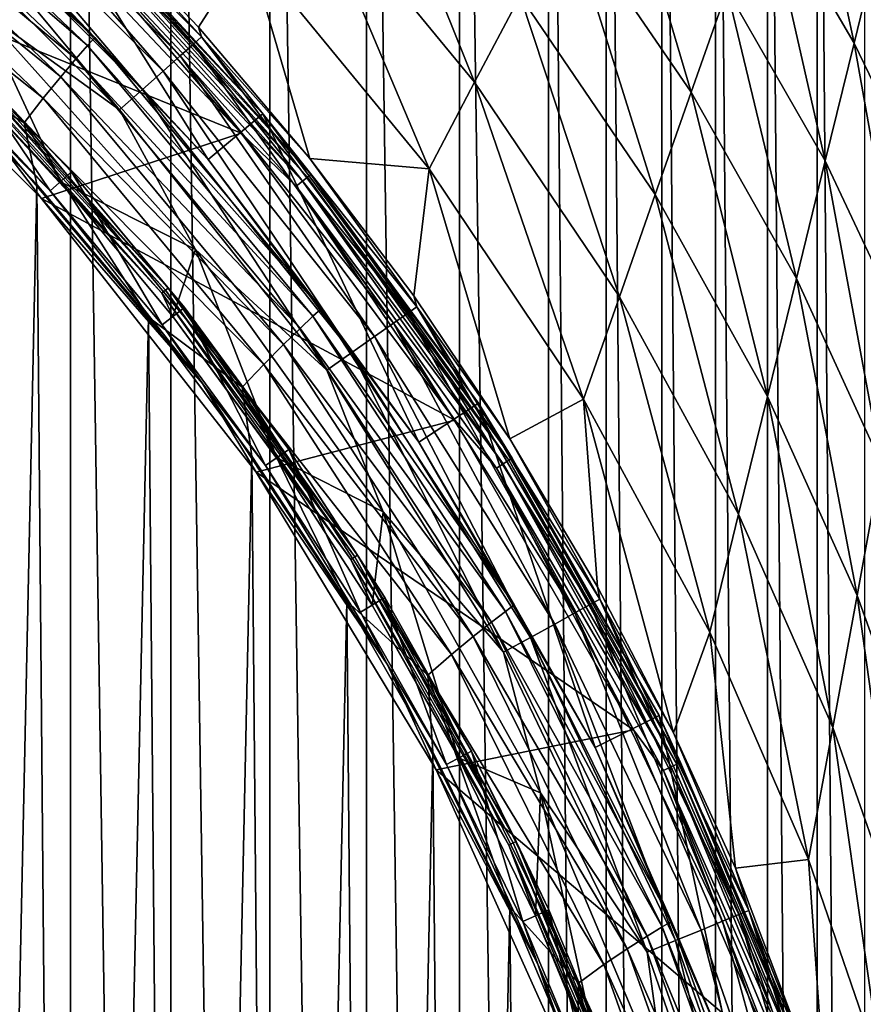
# Model space of a CAD drawing. Header units: metres. Extents: x -23 to 23, y -199 to 23.
# Tile 109 of 112: x 14.61 to 20.39, y 7.56 to 14.3. Entities that reach past the tile are written whole.
import ezdxf

# ---------------------------------------------------------------- set-up
doc = ezdxf.new("R2010")
doc.units = ezdxf.units.M
doc.layers.add('solid_509541_180_SW0001', color=7, linetype='CONTINUOUS')

msp = doc.modelspace()

# ---------------------------------------------------------------- linework, layer by layer
at = {"layer": 'solid_509541_180_SW0001'}
for points in [[(14.25882, 22.91559), (14.958172, -22.752659), (14.257933, -22.915773)], [(14.959496, 22.752304), (14.958172, -22.752659), (14.25882, 22.91559)], [(14.959496, 22.752304), (15.646048, -22.543863), (14.958172, -22.752659)], [(15.647359, 22.543423), (15.646048, -22.543863), (14.959496, 22.752304)], [(15.647359, 22.543423), (16.324322, -22.289356), (15.646048, -22.543863)], [(16.325026, 22.289072), (16.324322, -22.289356), (15.647359, 22.543423)], [(16.325026, 22.289072), (16.9846, -21.991119), (16.324322, -22.289356)], [(16.985275, 21.990782), (16.9846, -21.991119), (16.325026, 22.289072)], [(16.985275, 21.990782), (17.620903, -21.651779), (16.9846, -21.991119)], [(17.621748, 21.651287), (17.620903, -21.651779), (16.985275, 21.990782)], [(17.621748, 21.651287), (18.231302, -21.272396), (17.620903, -21.651779)], [(18.232214, 21.271791), (18.231302, -21.272396), (17.621748, 21.651287)], [(18.232214, 21.271791), (18.62468, -20.997019), (18.231302, -21.272396)], [(18.625443, 20.996466), (18.62468, -20.997019), (18.232214, 21.271791)], [(18.625443, 20.996466), (19.00584, -20.704641), (18.62468, -20.997019)], [(19.006542, 20.704075), (19.00584, -20.704641), (18.625443, 20.996466)], [(19.006542, 20.704075), (19.374756, -20.395285), (19.00584, -20.704641)], [(19.375515, 20.394615), (19.374756, -20.395285), (19.006542, 20.704075)], [(19.375515, 20.394615), (19.729403, -20.07045), (19.374756, -20.395285)], [(19.730179, 20.069708), (19.729403, -20.07045), (19.375515, 20.394615)], [(19.730179, 20.069708), (20.069681, -19.730207), (19.729403, -20.07045)], [(20.070425, 19.729429), (20.069681, -19.730207), (19.730179, 20.069708)], [(20.070425, 19.729429), (20.394588, -19.375546), (20.069681, -19.730207)], [(20.395264, 19.374781), (20.394588, -19.375546), (20.070425, 19.729429)], [(14.135411, 15.800682, 242.44075), (15.800813, 14.135263, 242.44075), (14.18553, 15.856853, 242.231186)], [(14.18553, 15.856853, 242.231186), (15.856951, 14.185421, 242.231186), (15.022491, 15.104769, 242.028259)], [(15.800813, 14.135263, 242.44075), (15.856951, 14.185421, 242.231186), (14.18553, 15.856853, 242.231186)], [(19.700901, 15.20821, 110.100861), (20.322695, 14.141706, 110.100861), (19.947063, 15.909341, 88.076286)], [(20.322695, 14.141706, 110.100861), (20.520195, 14.948446, 88.076286), (19.947063, 15.909341, 88.076286)], [(15.075313, 14.124102, 297.589386), (13.325832, 15.785357, 297.589386), (13.256759, 15.687205, 297.777344)], [(15.12532, 14.18039, 297.379608), (13.36969, 15.846457, 297.379608), (13.325832, 15.785357, 297.589386)], [(15.12532, 14.18039, 297.379608), (13.325832, 15.785357, 297.589386), (15.075313, 14.124102, 297.589386)], [(15.12532, 14.18039, 297.379608), (14.246176, 15.100064, 297.15979), (13.36969, 15.846457, 297.379608)], [(14.055638, 15.711319, 242.628464), (15.711468, 14.05547, 242.628464), (14.135411, 15.800682, 242.44075)], [(15.711468, 14.05547, 242.628464), (15.800813, 14.135263, 242.44075), (14.135411, 15.800682, 242.44075)], [(16.571711, 15.276331, 198.199158), (17.725842, 13.873066, 198.199158), (16.965818, 15.765586, 176.174576)], [(17.725842, 13.873066, 198.199158), (18.037966, 14.466414, 176.174576), (16.965818, 15.765586, 176.174576)], [(14.996463, 14.033395, 297.777344), (13.256759, 15.687205, 297.777344), (13.166832, 15.556072, 297.934174)], [(15.075313, 14.124102, 297.589386), (13.256759, 15.687205, 297.777344), (14.996463, 14.033395, 297.777344)], [(13.950166, 15.593195, 242.785019), (15.593345, 13.949997, 242.785019), (14.055638, 15.711319, 242.628464)], [(15.593345, 13.949997, 242.785019), (15.711468, 14.05547, 242.628464), (14.055638, 15.711319, 242.628464)], [(18.35009, 15.059764, 154.150009), (19.208578, 13.805949, 154.150009), (18.662216, 15.653112, 132.125427)], [(19.208578, 13.805949, 154.150009), (19.454741, 14.507079, 132.125427), (18.662216, 15.653112, 132.125427)], [(13.824224, 15.452169, 242.902634), (15.452302, 13.824076, 242.902634), (13.950166, 15.593195, 242.785019)], [(15.452302, 13.824076, 242.902634), (15.593345, 13.949997, 242.785019), (13.950166, 15.593195, 242.785019)], [(14.893665, 13.911706, 297.934174), (13.166832, 15.556072, 297.934174), (13.061779, 15.397375, 298.052094)], [(14.996463, 14.033395, 297.777344), (13.166832, 15.556072, 297.934174), (14.893665, 13.911706, 297.934174)], [(13.684058, 15.295234, 242.97551), (15.295331, 13.683949, 242.97551), (13.824224, 15.452169, 242.902634)], [(15.295331, 13.683949, 242.97551), (15.452302, 13.824076, 242.902634), (13.824224, 15.452169, 242.902634)], [(14.581276, 15.45525, 247.351959), (14.246176, 15.100064, 297.15979), (15.902859, 13.344083, 297.15979)], [(16.276928, 13.657964, 247.351959), (14.581276, 15.45525, 247.351959), (15.902859, 13.344083, 297.15979)], [(15.018043, 15.018043, 247.289688), (14.581276, 15.45525, 247.351959), (16.276928, 13.657964, 247.351959)], [(14.773335, 13.763639, 298.052094), (13.061779, 15.397375, 298.052094), (12.948366, 15.217642, 298.125244)], [(14.893665, 13.911706, 297.934174), (13.061779, 15.397375, 298.052094), (14.773335, 13.763639, 298.052094)], [(13.077718, 14.761784, 247.149994), (14.448105, 15.305927, 247.149994), (16.127935, 13.524394, 247.149994)], [(13.684058, 15.295234, 242.97551), (14.341871, 14.371837, 243), (15.295331, 13.683949, 242.97551)], [(14.927042, 14.927042, 247.159851), (16.127935, 13.524394, 247.149994), (14.448105, 15.305927, 247.149994)], [(16.571711, 15.276331, 198.199158), (16.177605, 14.787077, 220.223724), (17.413717, 13.279716, 220.223724)], [(16.571711, 15.276331, 198.199158), (17.413717, 13.279716, 220.223724), (17.725842, 13.873066, 198.199158)], [(14.643055, 13.594769, 298.125244), (12.948366, 15.217642, 298.125244), (13.911093, 14.033141, 298.149994)], [(14.773335, 13.763639, 298.052094), (12.948366, 15.217642, 298.125244), (14.643055, 13.594769, 298.125244)], [(19.454741, 14.507079, 132.125427), (20.125193, 13.334965, 132.125427), (19.700901, 15.20821, 110.100861)], [(20.125193, 13.334965, 132.125427), (20.322695, 14.141706, 110.100861), (19.700901, 15.20821, 110.100861)], [(15.12532, 14.18039, 297.379608), (15.902859, 13.344083, 297.15979), (14.246176, 15.100064, 297.15979)], [(15.022491, 15.104769, 242.028259), (15.83491, 14.250044, 242.028152), (16.177605, 14.787077, 220.223724)], [(15.856951, 14.185421, 242.231186), (15.83491, 14.250044, 242.028152), (15.022491, 15.104769, 242.028259)], [(18.037966, 14.466414, 176.174576), (18.962416, 13.104818, 176.174576), (18.35009, 15.059764, 154.150009)], [(18.962416, 13.104818, 176.174576), (19.208578, 13.805949, 154.150009), (18.35009, 15.059764, 154.150009)], [(14.966705, 14.966705, 247.188583), (14.998077, 14.998077, 247.233353), (16.583025, 13.224521, 247.233353)], [(14.998077, 14.998077, 247.233353), (15.018043, 15.018043, 247.289688), (16.605101, 13.242126, 247.289688)], [(16.583025, 13.224521, 247.233353), (14.998077, 14.998077, 247.233353), (16.605101, 13.242126, 247.289688)], [(16.605101, 13.242126, 247.289688), (15.018043, 15.018043, 247.289688), (16.276928, 13.657964, 247.351959)], [(14.927042, 14.927042, 247.159851), (14.966705, 14.966705, 247.188583), (16.548338, 13.196858, 247.188583)], [(16.504482, 13.161885, 247.159851), (16.127935, 13.524394, 247.149994), (14.927042, 14.927042, 247.159851)], [(16.504482, 13.161885, 247.159851), (14.927042, 14.927042, 247.159851), (16.548338, 13.196858, 247.188583)], [(16.548338, 13.196858, 247.188583), (14.966705, 14.966705, 247.188583), (16.583025, 13.224521, 247.233353)], [(20.322695, 14.141706, 110.100861), (20.84058, 13.07052, 110.100861), (20.520195, 14.948446, 88.076286)], [(15.83491, 14.250044, 242.028152), (16.597973, 13.350965, 242.027786), (16.177605, 14.787077, 220.223724)], [(16.597973, 13.350965, 242.027786), (17.413717, 13.279716, 220.223724), (16.177605, 14.787077, 220.223724)], [(14.761691, 13.077834, 247.149994), (13.077718, 14.761784, 247.149994), (16.127935, 13.524394, 247.149994)], [(14.384443, 13.571023, 246.983429), (13.077718, 14.761784, 247.149994), (14.761691, 13.077834, 247.149994)], [(19.208578, 13.805949, 154.150009), (19.927691, 12.528224, 154.150009), (19.454741, 14.507079, 132.125427)], [(19.927691, 12.528224, 154.150009), (20.125193, 13.334965, 132.125427), (19.454741, 14.507079, 132.125427)], [(17.725842, 13.873066, 198.199158), (18.716255, 12.403687, 198.199158), (18.037966, 14.466414, 176.174576)], [(18.716255, 12.403687, 198.199158), (18.962416, 13.104818, 176.174576), (18.037966, 14.466414, 176.174576)], [(14.067702, 14.067531, 243), (14.891361, 13.19253, 243), (14.341871, 14.371837, 243)], [(14.891361, 13.19253, 243), (15.816046, 12.728183, 243), (14.341871, 14.371837, 243)], [(15.295331, 13.683949, 242.97551), (14.341871, 14.371837, 243), (15.816046, 12.728183, 243)], [(15.856951, 14.185421, 242.231186), (16.597973, 13.350965, 242.027786), (15.83491, 14.250044, 242.028152)], [(16.674828, 12.321076, 297.379608), (15.12532, 14.18039, 297.379608), (15.075313, 14.124102, 297.589386)], [(16.674828, 12.321076, 297.379608), (15.902859, 13.344083, 297.15979), (15.12532, 14.18039, 297.379608)], [(15.800813, 14.135263, 242.44075), (17.267704, 12.292767, 242.44075), (15.856951, 14.185421, 242.231186)], [(15.856951, 14.185421, 242.231186), (17.32914, 12.336272, 242.231186), (16.597973, 13.350965, 242.027786)], [(17.267704, 12.292767, 242.44075), (17.32914, 12.336272, 242.231186), (15.856951, 14.185421, 242.231186)], [(14.000947, 14.000947, 246.809937), (14.82076, 13.130047, 246.809937), (14.138236, 14.138236, 243.10524)], [(14.095482, 14.095482, 243.008087), (15.585046, 12.428659, 243.008087), (14.067702, 14.067531, 243)], [(14.118894, 14.118894, 243.031128), (15.610932, 12.449303, 243.031128), (14.095482, 14.095482, 243.008087)], [(15.610932, 12.449303, 243.031128), (15.585046, 12.428659, 243.008087), (14.095482, 14.095482, 243.008087)], [(14.133963, 14.133963, 243.065384), (15.627592, 12.462589, 243.065384), (14.118894, 14.118894, 243.031128)], [(15.627592, 12.462589, 243.065384), (15.610932, 12.449303, 243.031128), (14.118894, 14.118894, 243.031128)], [(14.133963, 14.133963, 243.065384), (14.138236, 14.138236, 243.10524), (14.966087, 13.258796, 243.10524)], [(14.133963, 14.133963, 243.065384), (14.966087, 13.258796, 243.10524), (15.627592, 12.462589, 243.065384)], [(14.82076, 13.130047, 246.809937), (14.966087, 13.258796, 243.10524), (14.138236, 14.138236, 243.10524)], [(16.619183, 12.27021, 297.589386), (15.075313, 14.124102, 297.589386), (14.996463, 14.033395, 297.777344)], [(16.674828, 12.321076, 297.379608), (15.075313, 14.124102, 297.589386), (16.619183, 12.27021, 297.589386)], [(15.711468, 14.05547, 242.628464), (17.169931, 12.223557, 242.628464), (15.800813, 14.135263, 242.44075)], [(17.169931, 12.223557, 242.628464), (17.267704, 12.292767, 242.44075), (15.800813, 14.135263, 242.44075)], [(20.125193, 13.334965, 132.125427), (20.674809, 12.166359, 132.125427), (20.322695, 14.141706, 110.100861)], [(20.674809, 12.166359, 132.125427), (20.84058, 13.07052, 110.100861), (20.322695, 14.141706, 110.100861)], [(14.154206, -13.787899, 298.149994), (14.728528, 13.172622, 298.149994), (13.911093, 14.033141, 298.149994)], [(14.643055, 13.594769, 298.125244), (13.911093, 14.033141, 298.149994), (14.728528, 13.172622, 298.149994)], [(15.585046, 12.428659, 243.008087), (14.891361, 13.19253, 243), (14.067702, 14.067531, 243)], [(16.531334, 12.187906, 297.777344), (14.996463, 14.033395, 297.777344), (14.893665, 13.911706, 297.934174)], [(16.619183, 12.27021, 297.589386), (14.996463, 14.033395, 297.777344), (16.531334, 12.187906, 297.777344)], [(15.593345, 13.949997, 242.785019), (17.040668, 12.132075, 242.785019), (15.711468, 14.05547, 242.628464)], [(17.040668, 12.132075, 242.785019), (17.169931, 12.223557, 242.628464), (15.711468, 14.05547, 242.628464)], [(14.384443, 13.571023, 246.983429), (14.82076, 13.130047, 246.809937), (14.000947, 14.000947, 246.809937)], [(16.416616, 12.0769, 297.934174), (14.893665, 13.911706, 297.934174), (14.773335, 13.763639, 298.052094)], [(16.531334, 12.187906, 297.777344), (14.893665, 13.911706, 297.934174), (16.416616, 12.0769, 297.934174)], [(15.452302, 13.824076, 242.902634), (16.88633, 12.022857, 242.902634), (15.593345, 13.949997, 242.785019)], [(16.88633, 12.022857, 242.902634), (17.040668, 12.132075, 242.785019), (15.593345, 13.949997, 242.785019)], [(17.725842, 13.873066, 198.199158), (17.413717, 13.279716, 220.223724), (18.470093, 11.702557, 220.223724)], [(17.725842, 13.873066, 198.199158), (18.470093, 11.702557, 220.223724), (18.716255, 12.403687, 198.199158)], [(16.282021, 11.940897, 298.052094), (14.773335, 13.763639, 298.052094), (14.643055, 13.594769, 298.125244)], [(16.416616, 12.0769, 297.934174), (14.773335, 13.763639, 298.052094), (16.282021, 11.940897, 298.052094)], [(15.295331, 13.683949, 242.97551), (16.714563, 11.901318, 242.97551), (15.452302, 13.824076, 242.902634)], [(16.714563, 11.901318, 242.97551), (16.88633, 12.022857, 242.902634), (15.452302, 13.824076, 242.902634)], [(18.962416, 13.104818, 176.174576), (19.730188, 11.721483, 176.174576), (19.208578, 13.805949, 154.150009)], [(19.730188, 11.721483, 176.174576), (19.927691, 12.528224, 154.150009), (19.208578, 13.805949, 154.150009)], [(15.295331, 13.683949, 242.97551), (15.816046, 12.728183, 243), (16.714563, 11.901318, 242.97551)], [(16.276928, 13.657964, 247.351959), (15.902859, 13.344083, 297.15979), (17.344482, 11.407646, 297.15979)], [(17.752462, 11.675978, 247.351959), (16.276928, 13.657964, 247.351959), (17.344482, 11.407646, 297.15979)], [(16.605101, 13.242126, 247.289688), (16.276928, 13.657964, 247.351959), (17.752462, 11.675978, 247.351959)], [(15.86268, 11.809328, 246.983429), (14.82076, 13.130047, 246.809937), (14.384443, 13.571023, 246.983429)], [(15.86268, 11.809328, 246.983429), (14.384443, 13.571023, 246.983429), (14.761691, 13.077834, 247.149994)], [(14.643055, 13.594769, 298.125244), (14.728528, 13.172622, 298.149994), (15.492839, 12.264566, 298.149994)], [(16.135809, 11.784418, 298.125244), (14.643055, 13.594769, 298.125244), (15.492839, 12.264566, 298.149994)], [(16.282021, 11.940897, 298.052094), (14.643055, 13.594769, 298.125244), (16.135809, 11.784418, 298.125244)], [(14.761691, 13.077834, 247.149994), (16.127935, 13.524394, 247.149994), (17.589468, 11.559834, 247.149994)], [(16.504482, 13.161885, 247.159851), (17.589468, 11.559834, 247.149994), (16.127935, 13.524394, 247.149994)], [(16.674828, 12.321076, 297.379608), (17.344482, 11.407646, 297.15979), (15.902859, 13.344083, 297.15979)], [(16.597973, 13.350965, 242.027786), (17.309263, 12.410401, 242.027191), (17.413717, 13.279716, 220.223724)], [(17.32914, 12.336272, 242.231186), (17.309263, 12.410401, 242.027191), (16.597973, 13.350965, 242.027786)], [(19.927691, 12.528224, 154.150009), (20.509039, 11.262198, 154.150009), (20.125193, 13.334965, 132.125427)], [(20.509039, 11.262198, 154.150009), (20.674809, 12.166359, 132.125427), (20.125193, 13.334965, 132.125427)], [(14.82076, 13.130047, 246.809937), (15.586493, 12.211237, 246.809937), (14.966087, 13.258796, 243.10524)], [(15.586493, 12.211237, 246.809937), (15.739328, 12.330976, 243.10524), (14.966087, 13.258796, 243.10524)], [(15.627592, 12.462589, 243.065384), (14.966087, 13.258796, 243.10524), (15.739328, 12.330976, 243.10524)], [(16.548338, 13.196858, 247.188583), (16.583025, 13.224521, 247.233353), (17.959431, 11.284658, 247.233353)], [(16.583025, 13.224521, 247.233353), (16.605101, 13.242126, 247.289688), (17.983337, 11.29968, 247.289688)], [(17.959431, 11.284658, 247.233353), (16.583025, 13.224521, 247.233353), (17.983337, 11.29968, 247.289688)], [(17.983337, 11.29968, 247.289688), (16.605101, 13.242126, 247.289688), (17.752462, 11.675978, 247.351959)], [(17.309263, 12.410401, 242.027191), (17.967299, 11.430058, 242.026352), (17.413717, 13.279716, 220.223724)], [(17.967299, 11.430058, 242.026352), (18.470093, 11.702557, 220.223724), (17.413717, 13.279716, 220.223724)], [(14.154206, -13.787899, 298.149994), (14.956525, -12.913182, 298.149994), (14.728528, 13.172622, 298.149994)], [(14.956525, -12.913182, 298.149994), (15.492839, 12.264566, 298.149994), (14.728528, 13.172622, 298.149994)], [(14.891361, 13.19253, 243), (15.660671, 12.269428, 243), (15.816046, 12.728183, 243)], [(15.585046, 12.428659, 243.008087), (15.660671, 12.269428, 243), (14.891361, 13.19253, 243)], [(16.504482, 13.161885, 247.159851), (16.548338, 13.196858, 247.188583), (17.921864, 11.261054, 247.188583)], [(17.874369, 11.231211, 247.159851), (17.589468, 11.559834, 247.149994), (16.504482, 13.161885, 247.159851)], [(17.874369, 11.231211, 247.159851), (16.504482, 13.161885, 247.159851), (17.921864, 11.261054, 247.188583)], [(17.921864, 11.261054, 247.188583), (16.548338, 13.196858, 247.188583), (17.959431, 11.284658, 247.233353)], [(15.86268, 11.809328, 246.983429), (15.586493, 12.211237, 246.809937), (14.82076, 13.130047, 246.809937)], [(18.716255, 12.403687, 198.199158), (19.532686, 10.914742, 198.199158), (18.962416, 13.104818, 176.174576)], [(19.532686, 10.914742, 198.199158), (19.730188, 11.721483, 176.174576), (18.962416, 13.104818, 176.174576)], [(16.230526, 11.203001, 247.149994), (14.761691, 13.077834, 247.149994), (17.589468, 11.559834, 247.149994)], [(15.86268, 11.809328, 246.983429), (14.761691, 13.077834, 247.149994), (16.230526, 11.203001, 247.149994)], [(15.660671, 12.269428, 243), (16.372877, 11.301532, 243), (15.816046, 12.728183, 243)], [(16.372877, 11.301532, 243), (17.099424, 10.932108, 243), (15.816046, 12.728183, 243)], [(16.714563, 11.901318, 242.97551), (15.816046, 12.728183, 243), (17.099424, 10.932108, 243)], [(19.730188, 11.721483, 176.174576), (20.343267, 10.358037, 176.174576), (19.927691, 12.528224, 154.150009)], [(20.343267, 10.358037, 176.174576), (20.509039, 11.262198, 154.150009), (19.927691, 12.528224, 154.150009)], [(15.610932, 12.449303, 243.031128), (16.906654, 10.623155, 243.031128), (15.585046, 12.428659, 243.008087)], [(15.585046, 12.428659, 243.008087), (16.878618, 10.605539, 243.008087), (15.660671, 12.269428, 243)], [(16.906654, 10.623155, 243.031128), (16.878618, 10.605539, 243.008087), (15.585046, 12.428659, 243.008087)], [(15.627592, 12.462589, 243.065384), (16.924696, 10.634492, 243.065384), (15.610932, 12.449303, 243.031128)], [(16.924696, 10.634492, 243.065384), (16.906654, 10.623155, 243.031128), (15.610932, 12.449303, 243.031128)], [(15.627592, 12.462589, 243.065384), (15.739328, 12.330976, 243.10524), (16.455139, 11.358162, 243.10524)], [(15.627592, 12.462589, 243.065384), (16.455139, 11.358162, 243.10524), (16.924696, 10.634492, 243.065384)], [(17.32914, 12.336272, 242.231186), (17.967299, 11.430058, 242.026352), (17.309263, 12.410401, 242.027191)], [(18.716255, 12.403687, 198.199158), (18.470093, 11.702557, 220.223724), (19.335184, 10.108002, 220.223724)], [(18.716255, 12.403687, 198.199158), (19.335184, 10.108002, 220.223724), (19.532686, 10.914742, 198.199158)], [(15.586493, 12.211237, 246.809937), (16.295351, 11.247869, 246.809937), (15.739328, 12.330976, 243.10524)], [(16.295351, 11.247869, 246.809937), (16.455139, 11.358162, 243.10524), (15.739328, 12.330976, 243.10524)], [(17.997093, 10.293855, 297.379608), (16.674828, 12.321076, 297.379608), (16.619183, 12.27021, 297.589386)], [(17.997093, 10.293855, 297.379608), (17.344482, 11.407646, 297.15979), (16.674828, 12.321076, 297.379608)], [(17.169931, 12.223557, 242.628464), (18.412411, 10.238872, 242.628464), (17.267704, 12.292767, 242.44075)], [(17.267704, 12.292767, 242.44075), (18.517372, 10.2966, 242.44075), (17.32914, 12.336272, 242.231186)], [(18.412411, 10.238872, 242.628464), (18.517372, 10.2966, 242.44075), (17.267704, 12.292767, 242.44075)], [(17.32914, 12.336272, 242.231186), (18.58333, 10.332889, 242.231186), (17.967299, 11.430058, 242.026352)], [(18.517372, 10.2966, 242.44075), (18.58333, 10.332889, 242.231186), (17.32914, 12.336272, 242.231186)], [(14.956525, -12.913182, 298.149994), (15.704971, -11.991738, 298.149994), (15.492839, 12.264566, 298.149994)], [(15.704971, -11.991738, 298.149994), (16.201288, 11.312209, 298.149994), (15.492839, 12.264566, 298.149994)], [(16.135809, 11.784418, 298.125244), (15.492839, 12.264566, 298.149994), (16.201288, 11.312209, 298.149994)], [(15.86268, 11.809328, 246.983429), (16.295351, 11.247869, 246.809937), (15.586493, 12.211237, 246.809937)], [(16.878618, 10.605539, 243.008087), (16.372877, 11.301532, 243), (15.660671, 12.269428, 243)], [(17.936388, 10.248966, 297.589386), (16.619183, 12.27021, 297.589386), (16.531334, 12.187906, 297.777344)], [(17.997093, 10.293855, 297.379608), (16.619183, 12.27021, 297.589386), (17.936388, 10.248966, 297.589386)], [(17.040668, 12.132075, 242.785019), (18.273649, 10.162565, 242.785019), (17.169931, 12.223557, 242.628464)], [(18.273649, 10.162565, 242.785019), (18.412411, 10.238872, 242.628464), (17.169931, 12.223557, 242.628464)], [(17.840408, 10.175947, 297.777344), (16.531334, 12.187906, 297.777344), (16.416616, 12.0769, 297.934174)], [(17.936388, 10.248966, 297.589386), (16.531334, 12.187906, 297.777344), (17.840408, 10.175947, 297.777344)], [(17.714838, 10.076771, 297.934174), (16.416616, 12.0769, 297.934174), (16.282021, 11.940897, 298.052094)], [(17.840408, 10.175947, 297.777344), (16.416616, 12.0769, 297.934174), (17.714838, 10.076771, 297.934174)], [(16.88633, 12.022857, 242.902634), (18.107969, 10.071465, 242.902634), (17.040668, 12.132075, 242.785019)], [(18.107969, 10.071465, 242.902634), (18.273649, 10.162565, 242.785019), (17.040668, 12.132075, 242.785019)], [(16.714563, 11.901318, 242.97551), (17.923582, 9.970088, 242.97551), (16.88633, 12.022857, 242.902634)], [(17.923582, 9.970088, 242.97551), (18.107969, 10.071465, 242.902634), (16.88633, 12.022857, 242.902634)], [(17.567116, 9.954179, 298.052094), (16.282021, 11.940897, 298.052094), (16.135809, 11.784418, 298.125244)], [(17.714838, 10.076771, 297.934174), (16.282021, 11.940897, 298.052094), (17.567116, 9.954179, 298.052094)], [(16.714563, 11.901318, 242.97551), (17.099424, 10.932108, 243), (17.923582, 9.970088, 242.97551)], [(17.126402, 9.887933, 246.983429), (16.295351, 11.247869, 246.809937), (15.86268, 11.809328, 246.983429)], [(17.126402, 9.887933, 246.983429), (15.86268, 11.809328, 246.983429), (16.230526, 11.203001, 247.149994)], [(16.135809, 11.784418, 298.125244), (16.201288, 11.312209, 298.149994), (16.851332, 10.318944, 298.149994)], [(17.40604, 9.811553, 298.125244), (16.135809, 11.784418, 298.125244), (16.851332, 10.318944, 298.149994)], [(17.567116, 9.954179, 298.052094), (16.135809, 11.784418, 298.125244), (17.40604, 9.811553, 298.125244)], [(17.752462, 11.675978, 247.351959), (17.344482, 11.407646, 297.15979), (18.551552, 9.31694, 297.15979)], [(18.987925, 9.536094, 247.351959), (17.752462, 11.675978, 247.351959), (18.551552, 9.31694, 297.15979)], [(17.983337, 11.29968, 247.289688), (17.752462, 11.675978, 247.351959), (18.987925, 9.536094, 247.351959)], [(17.967299, 11.430058, 242.026352), (18.567249, 10.417357, 242.025284), (18.470093, 11.702557, 220.223724)], [(19.087627, 9.417263, 242.024063), (19.335184, 10.108002, 220.223724), (18.470093, 11.702557, 220.223724)], [(18.567249, 10.417357, 242.025284), (19.087627, 9.417263, 242.024063), (18.470093, 11.702557, 220.223724)], [(19.532686, 10.914742, 198.199158), (20.177496, 9.453876, 198.199158), (19.730188, 11.721483, 176.174576)], [(20.177496, 9.453876, 198.199158), (20.343267, 10.358037, 176.174576), (19.730188, 11.721483, 176.174576)], [(16.230526, 11.203001, 247.149994), (17.589468, 11.559834, 247.149994), (18.812983, 9.438797, 247.149994)], [(17.874369, 11.231211, 247.159851), (18.812983, 9.438797, 247.149994), (17.589468, 11.559834, 247.149994)], [(17.997093, 10.293855, 297.379608), (18.551552, 9.31694, 297.15979), (17.344482, 11.407646, 297.15979)], [(18.58333, 10.332889, 242.231186), (18.567249, 10.417357, 242.025284), (17.967299, 11.430058, 242.026352)], [(16.295351, 11.247869, 246.809937), (16.944752, 10.24346, 246.809937), (16.455139, 11.358162, 243.10524)], [(16.944752, 10.24346, 246.809937), (17.110907, 10.343904, 243.10524), (16.455139, 11.358162, 243.10524)], [(16.924696, 10.634492, 243.065384), (16.455139, 11.358162, 243.10524), (17.110907, 10.343904, 243.10524)], [(15.704971, -11.991738, 298.149994), (16.396692, -11.027067, 298.149994), (16.201288, 11.312209, 298.149994)], [(16.396692, -11.027067, 298.149994), (16.851332, 10.318944, 298.149994), (16.201288, 11.312209, 298.149994)], [(16.372877, 11.301532, 243), (17.025412, 10.292294, 243), (17.099424, 10.932108, 243)], [(16.878618, 10.605539, 243.008087), (17.025412, 10.292294, 243), (16.372877, 11.301532, 243)], [(17.921864, 11.261054, 247.188583), (17.959431, 11.284658, 247.233353), (19.109987, 9.202885, 247.233353)], [(17.959431, 11.284658, 247.233353), (17.983337, 11.29968, 247.289688), (19.135426, 9.215136, 247.289688)], [(19.109987, 9.202885, 247.233353), (17.959431, 11.284658, 247.233353), (19.135426, 9.215136, 247.289688)], [(19.135426, 9.215136, 247.289688), (17.983337, 11.29968, 247.289688), (18.987925, 9.536094, 247.351959)], [(17.462526, 9.164993, 247.149994), (16.230526, 11.203001, 247.149994), (18.812983, 9.438797, 247.149994)], [(17.126402, 9.887933, 246.983429), (16.230526, 11.203001, 247.149994), (17.462526, 9.164993, 247.149994)], [(17.126402, 9.887933, 246.983429), (16.944752, 10.24346, 246.809937), (16.295351, 11.247869, 246.809937)], [(17.874369, 11.231211, 247.159851), (17.921864, 11.261054, 247.188583), (19.070013, 9.183635, 247.188583)], [(19.019476, 9.159297, 247.159851), (18.812983, 9.438797, 247.149994), (17.874369, 11.231211, 247.159851)], [(19.019476, 9.159297, 247.159851), (17.874369, 11.231211, 247.159851), (19.070013, 9.183635, 247.188583)], [(19.070013, 9.183635, 247.188583), (17.921864, 11.261054, 247.188583), (19.109987, 9.202885, 247.233353)], [(20.343267, 10.358037, 176.174576), (20.812876, 9.054164, 176.174576), (20.509039, 11.262198, 154.150009)], [(17.025412, 10.292294, 243), (17.615858, 9.2454, 243), (17.099424, 10.932108, 243)], [(17.615858, 9.2454, 243), (18.176027, 9.005836, 243), (17.099424, 10.932108, 243)], [(17.923582, 9.970088, 242.97551), (17.099424, 10.932108, 243), (18.176027, 9.005836, 243)], [(19.532686, 10.914742, 198.199158), (19.335184, 10.108002, 220.223724), (20.011724, 8.549714, 220.223724)], [(19.532686, 10.914742, 198.199158), (20.011724, 8.549714, 220.223724), (20.177496, 9.453876, 198.199158)], [(16.906654, 10.623155, 243.031128), (17.989763, 8.663414, 243.031128), (16.878618, 10.605539, 243.008087)], [(16.878618, 10.605539, 243.008087), (17.959932, 8.649048, 243.008087), (17.025412, 10.292294, 243)], [(17.989763, 8.663414, 243.031128), (17.959932, 8.649048, 243.008087), (16.878618, 10.605539, 243.008087)], [(16.924696, 10.634492, 243.065384), (18.008963, 8.67266, 243.065384), (16.906654, 10.623155, 243.031128)], [(18.008963, 8.67266, 243.065384), (17.989763, 8.663414, 243.031128), (16.906654, 10.623155, 243.031128)], [(16.924696, 10.634492, 243.065384), (17.110907, 10.343904, 243.10524), (17.704237, 9.291901, 243.10524)], [(16.924696, 10.634492, 243.065384), (17.704237, 9.291901, 243.10524), (18.008963, 8.67266, 243.065384)], [(18.58333, 10.332889, 242.231186), (19.087627, 9.417263, 242.024063), (18.567249, 10.417357, 242.025284)], [(16.396692, -11.027067, 298.149994), (17.029188, -10.022691, 298.149994), (16.851332, 10.318944, 298.149994)], [(17.029188, -10.022691, 298.149994), (17.440552, 9.288432, 298.149994), (16.851332, 10.318944, 298.149994)], [(17.40604, 9.811553, 298.125244), (16.851332, 10.318944, 298.149994), (17.440552, 9.288432, 298.149994)], [(16.944752, 10.24346, 246.809937), (17.532322, 9.201672, 246.809937), (17.110907, 10.343904, 243.10524)], [(17.532322, 9.201672, 246.809937), (17.704237, 9.291901, 243.10524), (17.110907, 10.343904, 243.10524)], [(18.517372, 10.2966, 242.44075), (19.533762, 8.172381, 242.44075), (18.58333, 10.332889, 242.231186)], [(18.58333, 10.332889, 242.231186), (19.603388, 8.201006, 242.231186), (19.087627, 9.417263, 242.024063)], [(19.533762, 8.172381, 242.44075), (19.603388, 8.201006, 242.231186), (18.58333, 10.332889, 242.231186)], [(20.177496, 9.453876, 198.199158), (20.663691, 8.066566, 198.199158), (20.343267, 10.358037, 176.174576)], [(20.663691, 8.066566, 198.199158), (20.812876, 9.054164, 176.174576), (20.343267, 10.358037, 176.174576)], [(17.959932, 8.649048, 243.008087), (17.615858, 9.2454, 243), (17.025412, 10.292294, 243)], [(19.074099, 8.126349, 297.379608), (17.997093, 10.293855, 297.379608), (17.936388, 10.248966, 297.589386)], [(19.074099, 8.126349, 297.379608), (18.551552, 9.31694, 297.15979), (17.997093, 10.293855, 297.379608)], [(18.412411, 10.238872, 242.628464), (19.422964, 8.126845, 242.628464), (18.517372, 10.2966, 242.44075)], [(19.422964, 8.126845, 242.628464), (19.533762, 8.172381, 242.44075), (18.517372, 10.2966, 242.44075)], [(17.126402, 9.887933, 246.983429), (17.532322, 9.201672, 246.809937), (16.944752, 10.24346, 246.809937)], [(19.008959, 8.087939, 297.589386), (17.936388, 10.248966, 297.589386), (17.840408, 10.175947, 297.777344)], [(19.074099, 8.126349, 297.379608), (17.936388, 10.248966, 297.589386), (19.008959, 8.087939, 297.589386)], [(18.273649, 10.162565, 242.785019), (19.276491, 8.066655, 242.785019), (18.412411, 10.238872, 242.628464)], [(19.276491, 8.066655, 242.785019), (19.422964, 8.126845, 242.628464), (18.412411, 10.238872, 242.628464)], [(18.905806, 8.024997, 297.777344), (17.840408, 10.175947, 297.777344), (17.714838, 10.076771, 297.934174)], [(19.008959, 8.087939, 297.589386), (17.840408, 10.175947, 297.777344), (18.905806, 8.024997, 297.777344)], [(18.107969, 10.071465, 242.902634), (19.101603, 7.994795, 242.902634), (18.273649, 10.162565, 242.785019)], [(19.101603, 7.994795, 242.902634), (19.276491, 8.066655, 242.785019), (18.273649, 10.162565, 242.785019)], [(18.770559, 7.9387, 297.934174), (17.714838, 10.076771, 297.934174), (17.567116, 9.954179, 298.052094)], [(18.905806, 8.024997, 297.777344), (17.714838, 10.076771, 297.934174), (18.770559, 7.9387, 297.934174)], [(17.923582, 9.970088, 242.97551), (18.906973, 7.91483, 242.97551), (18.107969, 10.071465, 242.902634)], [(18.906973, 7.91483, 242.97551), (19.101603, 7.994795, 242.902634), (18.107969, 10.071465, 242.902634)], [(19.087627, 9.417263, 242.024063), (19.511042, 8.490582, 242.022797), (19.335184, 10.108002, 220.223724)], [(19.511042, 8.490582, 242.022797), (20.011724, 8.549714, 220.223724), (19.335184, 10.108002, 220.223724)], [(18.610973, 7.830767, 298.052094), (17.567116, 9.954179, 298.052094), (17.40604, 9.811553, 298.125244)], [(18.770559, 7.9387, 297.934174), (17.567116, 9.954179, 298.052094), (18.610973, 7.830767, 298.052094)], [(17.923582, 9.970088, 242.97551), (18.176027, 9.005836, 243), (18.906973, 7.91483, 242.97551)], [(18.158518, 7.83282, 246.983429), (17.532322, 9.201672, 246.809937), (17.126402, 9.887933, 246.983429)], [(18.158518, 7.83282, 246.983429), (17.126402, 9.887933, 246.983429), (17.462526, 9.164993, 247.149994)], [(17.40604, 9.811553, 298.125244), (17.440552, 9.288432, 298.149994), (17.966784, 8.224495, 298.149994)], [(18.436234, 7.703382, 298.125244), (17.40604, 9.811553, 298.125244), (17.966784, 8.224495, 298.149994)], [(18.610973, 7.830767, 298.052094), (17.40604, 9.811553, 298.125244), (18.436234, 7.703382, 298.125244)], [(18.987925, 9.536094, 247.351959), (18.551552, 9.31694, 297.15979), (19.507744, 7.100238, 297.15979)], [(19.966608, 7.267251, 247.351959), (18.987925, 9.536094, 247.351959), (19.507744, 7.100238, 297.15979)], [(19.135426, 9.215136, 247.289688), (18.987925, 9.536094, 247.351959), (19.966608, 7.267251, 247.351959)], [(20.177496, 9.453876, 198.199158), (20.011724, 8.549714, 220.223724), (20.514505, 7.078967, 220.223724)], [(20.177496, 9.453876, 198.199158), (20.514505, 7.078967, 220.223724), (20.663691, 8.066566, 198.199158)], [(17.462526, 9.164993, 247.149994), (18.812983, 9.438797, 247.149994), (19.781652, 7.190675, 247.149994)], [(19.019476, 9.159297, 247.159851), (19.781652, 7.190675, 247.149994), (18.812983, 9.438797, 247.149994)], [(19.603388, 8.201006, 242.231186), (19.511042, 8.490582, 242.022797), (19.087627, 9.417263, 242.024063)], [(19.074099, 8.126349, 297.379608), (19.507744, 7.100238, 297.15979), (18.551552, 9.31694, 297.15979)], [(17.029188, -10.022691, 298.149994), (17.600216, -8.982201, 298.149994), (17.440552, 9.288432, 298.149994)], [(17.600216, -8.982201, 298.149994), (17.966784, 8.224495, 298.149994), (17.440552, 9.288432, 298.149994)], [(17.532322, 9.201672, 246.809937), (18.055918, 8.126308, 246.809937), (17.704237, 9.291901, 243.10524)], [(17.615858, 9.2454, 243), (18.141941, 8.164902, 243), (18.176027, 9.005836, 243)], [(17.959932, 8.649048, 243.008087), (18.141941, 8.164902, 243), (17.615858, 9.2454, 243)], [(18.055918, 8.126308, 246.809937), (18.232967, 8.205993, 243.10524), (17.704237, 9.291901, 243.10524)], [(18.008963, 8.67266, 243.065384), (17.704237, 9.291901, 243.10524), (18.232967, 8.205993, 243.10524)], [(18.158518, 7.83282, 246.983429), (18.055918, 8.126308, 246.809937), (17.532322, 9.201672, 246.809937)], [(19.019476, 9.159297, 247.159851), (19.070013, 9.183635, 247.188583), (19.978346, 6.990726, 247.188583)], [(19.070013, 9.183635, 247.188583), (19.109987, 9.202885, 247.233353), (20.020224, 7.005379, 247.233353)], [(19.978346, 6.990726, 247.188583), (19.070013, 9.183635, 247.188583), (20.020224, 7.005379, 247.233353)], [(19.109987, 9.202885, 247.233353), (19.135426, 9.215136, 247.289688), (20.046873, 7.014704, 247.289688)], [(20.020224, 7.005379, 247.233353), (19.109987, 9.202885, 247.233353), (20.046873, 7.014704, 247.289688)], [(20.046873, 7.014704, 247.289688), (19.135426, 9.215136, 247.289688), (19.966608, 7.267251, 247.351959)], [(18.439878, 6.993421, 247.149994), (17.462526, 9.164993, 247.149994), (19.781652, 7.190675, 247.149994)], [(18.158518, 7.83282, 246.983429), (17.462526, 9.164993, 247.149994), (18.439878, 6.993421, 247.149994)], [(19.925402, 6.972199, 247.159851), (19.781652, 7.190675, 247.149994), (19.019476, 9.159297, 247.159851)], [(19.925402, 6.972199, 247.159851), (19.019476, 9.159297, 247.159851), (19.978346, 6.990726, 247.188583)], [(18.141941, 8.164902, 243), (18.601791, 7.054702, 243), (18.176027, 9.005836, 243)], [(18.601791, 7.054702, 243), (19.03578, 6.966141, 243), (18.176027, 9.005836, 243)], [(18.906973, 7.91483, 242.97551), (18.176027, 9.005836, 243), (19.03578, 6.966141, 243)], [(17.989763, 8.663414, 243.031128), (18.846643, 6.594726, 243.031128), (17.959932, 8.649048, 243.008087)], [(17.959932, 8.649048, 243.008087), (18.815392, 6.58379, 243.008087), (18.141941, 8.164902, 243)], [(18.846643, 6.594726, 243.031128), (18.815392, 6.58379, 243.008087), (17.959932, 8.649048, 243.008087)], [(18.008963, 8.67266, 243.065384), (18.866756, 6.601764, 243.065384), (17.989763, 8.663414, 243.031128)], [(18.866756, 6.601764, 243.065384), (18.846643, 6.594726, 243.031128), (17.989763, 8.663414, 243.031128)], [(18.008963, 8.67266, 243.065384), (18.232967, 8.205993, 243.10524), (18.695168, 7.090142, 243.10524)], [(18.008963, 8.67266, 243.065384), (18.695168, 7.090142, 243.10524), (18.866756, 6.601764, 243.065384)], [(19.511042, 8.490582, 242.022797), (20.130342, 6.859411, 242.020309), (20.011724, 8.549714, 220.223724)], [(20.130342, 6.859411, 242.020309), (20.514505, 7.078967, 220.223724), (20.011724, 8.549714, 220.223724)], [(19.603388, 8.201006, 242.231186), (20.130342, 6.859411, 242.020309), (19.511042, 8.490582, 242.022797)], [(17.600216, -8.982201, 298.149994), (18.107746, -7.909305, 298.149994), (17.966784, 8.224495, 298.149994)], [(18.107746, -7.909305, 298.149994), (18.428164, 7.130939, 298.149994), (17.966784, 8.224495, 298.149994)], [(18.436234, 7.703382, 298.125244), (17.966784, 8.224495, 298.149994), (18.428164, 7.130939, 298.149994)], [(18.055918, 8.126308, 246.809937), (18.51363, 7.021294, 246.809937), (18.232967, 8.205993, 243.10524)], [(18.815392, 6.58379, 243.008087), (18.601791, 7.054702, 243), (18.141941, 8.164902, 243)], [(18.51363, 7.021294, 246.809937), (18.695168, 7.090142, 243.10524), (18.232967, 8.205993, 243.10524)], [(19.422964, 8.126845, 242.628464), (20.189684, 5.914856, 242.628464), (19.533762, 8.172381, 242.44075)], [(19.533762, 8.172381, 242.44075), (20.304893, 5.947667, 242.44075), (19.603388, 8.201006, 242.231186)], [(20.189684, 5.914856, 242.628464), (20.304893, 5.947667, 242.44075), (19.533762, 8.172381, 242.44075)], [(19.603388, 8.201006, 242.231186), (20.377293, 5.968292, 242.231186), (20.130342, 6.859411, 242.020309)], [(20.304893, 5.947667, 242.44075), (20.377293, 5.968292, 242.231186), (19.603388, 8.201006, 242.231186)], [(18.158518, 7.83282, 246.983429), (18.51363, 7.021294, 246.809937), (18.055918, 8.126308, 246.809937)], [(19.891167, 5.848101, 297.379608), (19.074099, 8.126349, 297.379608), (19.008959, 8.087939, 297.589386)], [(19.891167, 5.848101, 297.379608), (19.507744, 7.100238, 297.15979), (19.074099, 8.126349, 297.379608)], [(19.276491, 8.066655, 242.785019), (20.03738, 5.871486, 242.785019), (19.422964, 8.126845, 242.628464)], [(20.03738, 5.871486, 242.785019), (20.189684, 5.914856, 242.628464), (19.422964, 8.126845, 242.628464)], [(19.822271, 5.816601, 297.589386), (19.008959, 8.087939, 297.589386), (18.905806, 8.024997, 297.777344)], [(19.891167, 5.848101, 297.379608), (19.008959, 8.087939, 297.589386), (19.822271, 5.816601, 297.589386)], [(19.101603, 7.994795, 242.902634), (19.855534, 5.819707, 242.902634), (19.276491, 8.066655, 242.785019)], [(19.855534, 5.819707, 242.902634), (20.03738, 5.871486, 242.785019), (19.276491, 8.066655, 242.785019)], [(19.712975, 5.764436, 297.777344), (18.905806, 8.024997, 297.777344), (18.770559, 7.9387, 297.934174)], [(19.822271, 5.816601, 297.589386), (18.905806, 8.024997, 297.777344), (19.712975, 5.764436, 297.777344)], [(18.906973, 7.91483, 242.97551), (19.653158, 5.762087, 242.97551), (19.101603, 7.994795, 242.902634)], [(19.653158, 5.762087, 242.97551), (19.855534, 5.819707, 242.902634), (19.101603, 7.994795, 242.902634)], [(19.569324, 5.691954, 297.934174), (18.770559, 7.9387, 297.934174), (18.610973, 7.830767, 298.052094)], [(19.712975, 5.764436, 297.777344), (18.770559, 7.9387, 297.934174), (19.569324, 5.691954, 297.934174)], [(18.906973, 7.91483, 242.97551), (19.03578, 6.966141, 243), (19.653158, 5.762087, 242.97551)], [(18.945072, 5.671782, 246.983429), (18.51363, 7.021294, 246.809937), (18.158518, 7.83282, 246.983429)], [(18.945072, 5.671782, 246.983429), (18.158518, 7.83282, 246.983429), (18.439878, 6.993421, 247.149994)], [(19.39926, 5.59982, 298.052094), (18.610973, 7.830767, 298.052094), (18.436234, 7.703382, 298.125244)], [(19.569324, 5.691954, 297.934174), (18.610973, 7.830767, 298.052094), (19.39926, 5.59982, 298.052094)], [(18.436234, 7.703382, 298.125244), (18.428164, 7.130939, 298.149994), (18.823053, 6.011672, 298.149994)], [(19.212183, 5.488976, 298.125244), (18.436234, 7.703382, 298.125244), (18.823053, 6.011672, 298.149994)], [(19.39926, 5.59982, 298.052094), (18.436234, 7.703382, 298.125244), (19.212183, 5.488976, 298.125244)]]:
    msp.add_3dface(points, dxfattribs=at)

doc.saveas('drawing.dxf')
